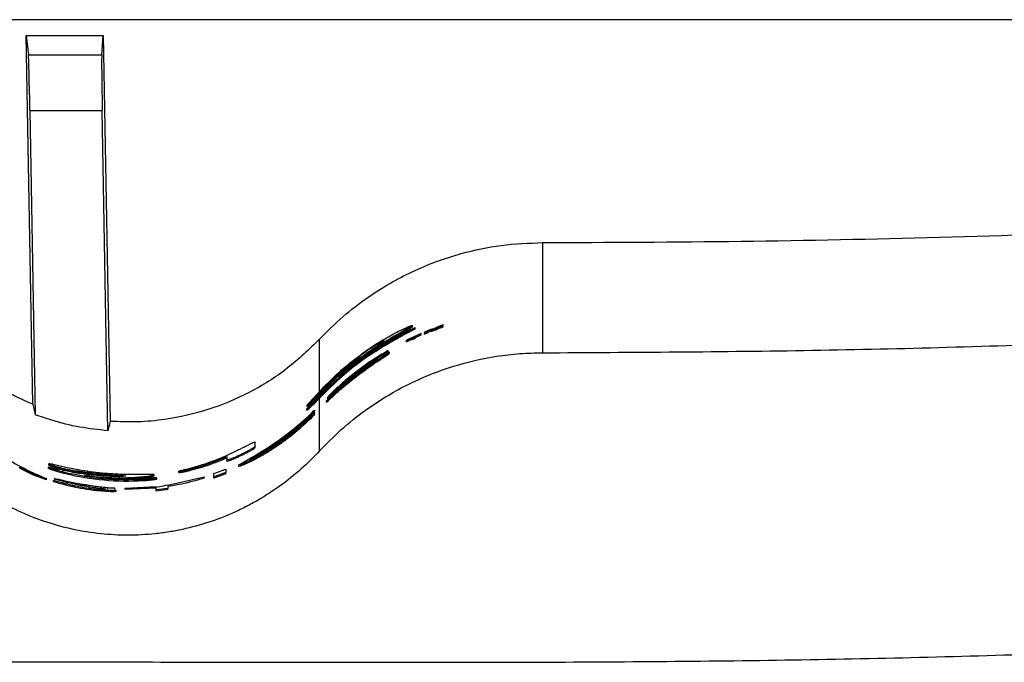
# Model space of a CAD drawing. Header units: millimetres. Extents: x 51 to 2966, y 67 to 3970.
# Tile 50 of 85: x 706 to 882, y 3794 to 3909. Entities that reach past the tile are written whole.
import ezdxf

# ---------------------------------------------------------------- set-up
doc = ezdxf.new("R2010")
doc.units = ezdxf.units.MM

msp = doc.modelspace()

# ---------------------------------------------------------------- linework, layer by layer
at = {"color": 7, "linetype": 'Continuous', "lineweight": 25}
for p, q in [((1093.3, 3909.03), (209.3, 3909.03)), ((708.34, 3840.47), (707.19, 3906.22)), ((707.19, 3906.22), (707.59, 3902.78)), ((707.19, 3906.22), (720.94, 3906.22)), ((720.66, 3902.78), (720.94, 3906.22)), ((720.94, 3906.22), (722.14, 3837.4)), ((707.59, 3902.78), (720.66, 3902.78)), ((707.85, 3892.82), (708.79, 3838.6)), ((707.85, 3892.82), (720.75, 3892.82)), ((721.75, 3835.74), (720.75, 3892.82)), ((799.34, 3869.29), (799.34, 3849.64)), ((777.65, 3853.07), (775.02, 3851.86)), ((776.13, 3854.29), (776.13, 3854.51)), ((776.6, 3853.89), (776.6, 3854.11)), ((776.67, 3852.61), (777.65, 3853.05)), ((777.65, 3853.05), (777.65, 3853.07)), ((777.65, 3852.83), (777.65, 3853.05)), ((779.35, 3853.77), (778.26, 3853.33)), ((778.26, 3853.33), (778.26, 3853.18)), ((778.26, 3852.97), (778.91, 3853.24)), ((778.26, 3852.97), (778.26, 3853.18)), ((778.91, 3853.57), (779.59, 3853.72)), ((778.91, 3853.45), (778.91, 3853.57)), ((778.91, 3853.35), (779.59, 3853.5)), ((778.91, 3853.24), (778.91, 3853.45)), ((779.93, 3853.89), (779.35, 3853.77)), ((779.59, 3853.72), (780.26, 3853.97)), ((779.59, 3853.5), (780.26, 3853.76)), ((779.59, 3853.5), (779.59, 3853.72)), ((780.52, 3854.21), (779.93, 3853.89)), ((780.26, 3853.97), (780.94, 3854.34)), ((780.26, 3853.76), (780.94, 3854.12)), ((780.26, 3853.76), (780.26, 3853.97)), ((781.6, 3854.6), (780.52, 3854.21)), ((780.94, 3854.22), (781.6, 3854.45)), ((780.94, 3854.34), (780.94, 3854.22)), ((780.94, 3854.01), (780.94, 3854.22)), ((781.6, 3854.45), (781.6, 3854.6)), ((781.6, 3854.24), (781.6, 3854.45)), ((774.19, 3852.63), (774.19, 3852.86)), ((775.02, 3851.83), (776.01, 3852.31)), ((775.02, 3851.61), (776.01, 3852.09)), ((775.02, 3851.86), (775.02, 3851.83)), ((775.02, 3851.61), (775.02, 3851.83)), ((776.01, 3852.19), (776.67, 3852.49)), ((776.01, 3852.31), (776.01, 3852.19)), ((776.01, 3851.97), (776.67, 3852.27)), ((776.01, 3851.97), (776.01, 3852.19)), ((776.67, 3852.39), (777.65, 3852.83)), ((776.67, 3852.49), (776.67, 3852.61)), ((776.67, 3852.27), (776.67, 3852.49)), ((770.5, 3849.2), (771.77, 3850.02)), ((771.77, 3849.79), (771.77, 3850.02)), ((772.02, 3849.55), (772.02, 3849.78)), ((766.76, 3848.83), (766.76, 3849.08)), ((767.49, 3847.05), (764.16, 3844.51)), ((767.3, 3846.31), (767.3, 3846.56)), ((762.84, 3845.55), (762.84, 3845.82)), ((760.3, 3842.63), (759.41, 3841.71)), ((759.41, 3842.32), (759.41, 3842.59)), ((760.3, 3842.34), (760.3, 3842.63)), ((759.41, 3841.94), (758.91, 3841.4)), ((759.55, 3842.48), (759.41, 3842.32)), ((759.41, 3841.71), (759.41, 3841.94)), ((759.55, 3842.19), (759.55, 3842.48)), ((760.3, 3842.34), (759.55, 3841.57)), ((759.55, 3842.19), (759.55, 3842.19)), ((759.55, 3832.16), (759.55, 3841.57)), ((761.39, 3841.76), (760.78, 3841.09)), ((760.78, 3840.81), (760.78, 3841.09)), ((760.97, 3841.7), (760.97, 3841.42)), ((708.34, 3840.47), (708.79, 3838.6)), ((757.27, 3839.4), (757.27, 3839.67)), ((757.35, 3840.08), (757.35, 3840.35)), ((758.61, 3839.3), (758.49, 3839.18)), ((758.49, 3838.9), (758.49, 3839.18)), ((758.61, 3839.02), (758.49, 3838.9)), ((758.61, 3839.38), (758.61, 3839.3)), ((758.61, 3839.02), (758.61, 3839.3)), ((722.14, 3837.4), (721.75, 3835.74)), ((758.61, 3838.94), (758.61, 3838.86)), ((758.61, 3838.57), (758.61, 3838.86)), ((748.03, 3832.97), (748.03, 3833.73)), ((748.03, 3832.74), (748.03, 3832.97)), ((742.99, 3831.12), (742.99, 3830.53)), ((742.99, 3830.31), (742.99, 3830.53)), ((745.49, 3831.31), (745.49, 3831.53)), ((708.49, 3827.82), (706.02, 3829.04)), ((711.16, 3829.04), (711.16, 3829.25)), ((711.24, 3829.63), (711.24, 3829.84)), ((713.44, 3828.91), (713.44, 3829.12)), ((716.73, 3828.33), (716.73, 3828.53)), ((734.45, 3828.31), (734.45, 3828.51)), ((736.49, 3828.68), (736.49, 3828.89)), ((740.68, 3828.12), (742.79, 3828.91)), ((742.79, 3828.91), (742.79, 3828.29)), ((745.07, 3829.6), (745.07, 3829.38)), ((708.49, 3827.82), (708.49, 3828.03)), ((710.8, 3827), (708.49, 3827.82)), ((710.8, 3827), (710.8, 3827.21)), ((712.03, 3826.66), (712.03, 3826.87)), ((712.03, 3826.87), (712.64, 3826.76)), ((712.21, 3827.21), (712.21, 3827)), ((714.18, 3828.11), (714.18, 3828.31)), ((720.65, 3827.85), (720.65, 3828.05)), ((728.08, 3826.85), (728.08, 3827.05)), ((730.02, 3827.71), (730.02, 3827.91)), ((730.49, 3827.13), (730.49, 3827.33)), ((738.93, 3827.47), (732.48, 3826)), ((738.93, 3827.54), (738.93, 3827.47)), ((738.93, 3827.26), (738.93, 3827.47)), ((742.79, 3828.29), (740.68, 3827.5)), ((740.68, 3827.5), (740.68, 3828.12)), ((742.79, 3828.07), (740.68, 3827.28)), ((740.68, 3827.28), (740.68, 3827.5)), ((742.79, 3828.07), (742.79, 3828.29)), ((714.5, 3826.28), (714.5, 3826.49)), ((715.4, 3826.35), (718.73, 3825.72)), ((718.49, 3825.48), (718.49, 3825.68)), ((718.54, 3825.19), (718.54, 3825.39)), ((721.74, 3825.34), (721.74, 3825.54)), ((723.01, 3825.32), (723.01, 3825.52)), ((723.26, 3824.93), (723.26, 3825.13)), ((730.37, 3825.72), (724.87, 3825.45)), ((730.37, 3825.52), (724.87, 3825.25)), ((724.87, 3825.45), (724.87, 3825.52)), ((724.87, 3825.25), (724.87, 3825.45)), ((730.37, 3825.18), (730.37, 3825.72)), ((732.48, 3825.45), (730.37, 3825.18)), ((732.48, 3825.25), (730.37, 3824.97)), ((730.37, 3824.97), (730.37, 3825.18)), ((732.48, 3826), (732.48, 3825.45)), ((732.48, 3825.25), (732.48, 3825.45))]:
    msp.add_line(p, q, dxfattribs=at)
at = {"color": 8, "linetype": 'Continuous', "lineweight": 25}
msp.add_line((759.55, 3842.74), (759.55, 3852.09), dxfattribs=at)
at = {"color": 7, "linetype": 'Continuous', "lineweight": 25}
for centre, start_param, end_param in [((707.76, 3892.82), 4.712237, 6.195767), ((720.84, 3892.82), 0.087114, 1.570644)]:
    msp.add_ellipse(centre, major_axis=(-0.17, 10), ratio=0.008726, start_param=start_param, end_param=end_param, dxfattribs=at)
for points, knots in [([(799.34, 3869.29), (811.14, 3869.34), (834.76, 3869.43), (870.17, 3870.18), (905.58, 3871.37), (940.87, 3873.04), (976.05, 3875.18), (1011.11, 3877.8), (1046.15, 3880.85), (1069.48, 3883.29), (1081.14, 3884.5)], [0, 0, 0, 0, 0.125444, 0.25091, 0.376354, 0.50182, 0.62632, 0.75082, 0.87541, 1, 1, 1, 1]), ([(759.55, 3852.09), (760.89, 3853.44), (763.59, 3856.14), (767.84, 3859.38), (772.01, 3862.04), (776.08, 3864.16), (780.35, 3865.96), (785.63, 3867.65), (791.97, 3869), (796.86, 3869.19), (799.34, 3869.29)], [0, 0, 0, 0, 0.1277577, 0.2569272, 0.3587995, 0.4606727, 0.5655036, 0.6703362, 0.8336704, 1, 1, 1, 1]), ([(799.34, 3849.64), (815.38, 3849.73), (847.48, 3849.9), (895.06, 3851.26), (942.05, 3853.39), (988.46, 3856.36), (1034.84, 3860.09), (1065.71, 3863.27), (1081.14, 3864.86)], [0, 0, 0, 0, 0.170501, 0.34106, 0.505665, 0.670322, 0.835135, 1, 1, 1, 1]), ([(776.13, 3854.51), (776.04, 3854.44), (775.87, 3854.3), (774.5, 3853.55), (772.89, 3852.63), (770.57, 3851.23), (767.62, 3849.23), (765.59, 3847.56), (764.58, 3846.73)], [0, 0, 0, 0, 0.135709, 0.272017, 0.39523, 0.519034, 0.75988, 1, 1, 1, 1]), ([(776.13, 3854.29), (776.05, 3854.22), (775.88, 3854.08), (774.5, 3853.33), (772.89, 3852.4), (771.25, 3851.43), (770.21, 3850.7), (769.75, 3850.37)], [0, 0, 0, 0, 0.2202968, 0.4415692, 0.6416447, 0.8426771, 1, 1, 1, 1]), ([(771.81, 3852.5), (772.23, 3852.73), (773.06, 3853.19), (774.49, 3853.9), (775.68, 3854.41), (776.1, 3854.54), (776.13, 3854.52), (776.13, 3854.51)], [0, 0, 0, 0, 0.177186, 0.35381, 0.673717, 0.948996, 1, 1, 1, 1]), ([(773.56, 3852.68), (774.09, 3852.95), (774.93, 3853.39), (775.9, 3853.84), (776.37, 3854.04), (776.57, 3854.11), (776.59, 3854.11), (776.6, 3854.11)], [0, 0, 0, 0, 0.390765, 0.630777, 0.764153, 0.897981, 1, 1, 1, 1]), ([(776.6, 3854.11), (776.58, 3854.09), (776.53, 3854.05), (776.13, 3853.84), (775.53, 3853.54), (774.85, 3853.2), (774.38, 3852.96), (774.19, 3852.86)], [0, 0, 0, 0, 0.203298, 0.408939, 0.590492, 0.831761, 1, 1, 1, 1]), ([(776.6, 3853.89), (776.58, 3853.87), (776.53, 3853.83), (776.13, 3853.62), (775.53, 3853.32), (774.85, 3852.98), (774.38, 3852.73), (774.19, 3852.63)], [0, 0, 0, 0, 0.203086, 0.408497, 0.589935, 0.831186, 1, 1, 1, 1]), ([(708.34, 3840.47), (705.99, 3841.51), (701.64, 3843.44), (695.85, 3847.44), (692.69, 3850.53), (691.09, 3852.09)], [0, 0, 0, 0, 0.366866, 0.680263, 1, 1, 1, 1]), ([(759.55, 3852.09), (757.68, 3850.28), (753.87, 3846.6), (747.12, 3842.42), (739.76, 3839.32), (732.99, 3837.78), (727.06, 3837.22), (723.79, 3837.34), (722.14, 3837.4)], [0, 0, 0, 0, 0.188151, 0.381763, 0.569917, 0.763536, 0.881122, 1, 1, 1, 1]), ([(774.19, 3852.86), (771.71, 3851.44), (767.97, 3849.29), (763.45, 3845.68), (761.35, 3843.64), (760.3, 3842.63)], [0, 0, 0, 0, 0.493536, 0.746769, 1, 1, 1, 1]), ([(774.19, 3852.63), (771.71, 3851.2), (767.96, 3849.04), (763.45, 3845.41), (761.35, 3843.37), (760.3, 3842.34)], [0, 0, 0, 0, 0.493461, 0.746729, 1, 1, 1, 1]), ([(763.64, 3845.91), (765.19, 3847.16), (768.31, 3849.7), (771.81, 3851.68), (773.56, 3852.68)], [0, 0, 0, 0, 0.496975, 1, 1, 1, 1]), ([(766.37, 3848.41), (767.07, 3848.93), (768.47, 3849.99), (770.08, 3851.09), (770.96, 3851.69), (771.05, 3851.78), (771.09, 3851.82)], [0, 0, 0, 0, 0.3269338, 0.6559318, 0.8600195, 1, 1, 1, 1]), ([(771.09, 3851.82), (771.05, 3851.82), (770.98, 3851.81), (770.38, 3851.48), (769.44, 3850.92), (768.18, 3850.11), (767.23, 3849.42), (766.76, 3849.08)], [0, 0, 0, 0, 0.178794, 0.35911, 0.525458, 0.766744, 1, 1, 1, 1]), ([(766.87, 3849.3), (767.56, 3849.79), (768.71, 3850.62), (770.39, 3851.68), (771.33, 3852.23), (771.81, 3852.5)], [0, 0, 0, 0, 0.424169, 0.709578, 1, 1, 1, 1]), ([(759.55, 3832.16), (760.81, 3833.44), (763.34, 3836.03), (767.34, 3839.2), (771.27, 3841.81), (775.09, 3843.94), (779.14, 3845.77), (784.46, 3847.67), (789.87, 3848.91), (795.23, 3849.55), (797.97, 3849.61), (799.34, 3849.64)], [0, 0, 0, 0, 0.124672, 0.250588, 0.347773, 0.444954, 0.545027, 0.645096, 0.820064, 0.910033, 1, 1, 1, 1]), ([(771.77, 3850.02), (771.04, 3849.61), (770.25, 3849.15), (769.03, 3848.37), (768.62, 3848.1), (767.81, 3847.54), (767.4, 3847.25), (766.6, 3846.66), (766.2, 3846.36), (765.42, 3845.76), (765.04, 3845.45), (764.3, 3844.84), (763.94, 3844.53), (763.24, 3843.92), (762.91, 3843.61), (762.58, 3843.31)], [0, 0, 0, 0, 0.25, 0.25, 0.375, 0.375, 0.5, 0.5, 0.625, 0.625, 0.75, 0.75, 0.875, 0.875, 1, 1, 1, 1]), ([(767.3, 3846.56), (768, 3847.06), (769.24, 3847.94), (770.82, 3848.96), (771.73, 3849.55), (772.09, 3849.81), (772.01, 3849.78), (772.01, 3849.78)], [0, 0, 0, 0, 0.3101558, 0.5455535, 0.7822139, 0.9872702, 1, 1, 1, 1]), ([(767.3, 3846.31), (768, 3846.81), (769.24, 3847.69), (770.81, 3848.72), (771.73, 3849.32), (772.09, 3849.58), (772.01, 3849.55), (772.01, 3849.55)], [0, 0, 0, 0, 0.309844, 0.54535, 0.782129, 0.987049, 1, 1, 1, 1]), ([(771.82, 3849.72), (771.64, 3849.63), (771.28, 3849.46), (770.26, 3848.87), (768.96, 3848.07), (767.99, 3847.4), (767.49, 3847.05)], [0, 0, 0, 0, 0.225077, 0.460702, 0.722176, 1, 1, 1, 1]), ([(759.41, 3842.59), (759.81, 3843.02), (760.62, 3843.9), (762.27, 3845.51), (764.33, 3847.36), (766.01, 3848.65), (766.87, 3849.3)], [0, 0, 0, 0, 0.198903, 0.403248, 0.696632, 1, 1, 1, 1]), ([(759.41, 3841.94), (760.37, 3842.95), (761.93, 3844.6), (764.27, 3846.71), (765.67, 3847.84), (766.37, 3848.41)], [0, 0, 0, 0, 0.444901, 0.722118, 1, 1, 1, 1]), ([(766.76, 3849.08), (766.04, 3848.53), (764.76, 3847.55), (763.5, 3846.43), (762.99, 3845.96), (762.84, 3845.82)], [0, 0, 0, 0, 0.474359, 0.839926, 1, 1, 1, 1]), ([(766.76, 3848.83), (766.03, 3848.27), (764.75, 3847.28), (763.49, 3846.16), (762.99, 3845.69), (762.84, 3845.55)], [0, 0, 0, 0, 0.4757352, 0.8420914, 1, 1, 1, 1]), ([(763.84, 3844.35), (764.5, 3844.92), (765.84, 3846.05), (768.07, 3847.67), (769.65, 3848.69), (770.36, 3849.12), (770.5, 3849.2)], [0, 0, 0, 0, 0.327999, 0.6623, 0.933289, 1, 1, 1, 1]), ([(767.25, 3846.81), (767.66, 3847.1), (768.38, 3847.6), (769.25, 3848.15), (769.78, 3848.46), (769.96, 3848.54), (769.85, 3848.44), (769.5, 3848.19), (768.93, 3847.79), (768.12, 3847.23), (767.48, 3846.77), (767.14, 3846.52)], [0, 0, 0, 0, 0.156941, 0.270282, 0.384283, 0.482297, 0.570814, 0.65989, 0.757066, 0.868499, 1, 1, 1, 1]), ([(760.78, 3841.09), (761.77, 3842.05), (762.81, 3842.99), (764.44, 3844.36), (764.99, 3844.81), (766.13, 3845.7), (766.71, 3846.14), (767.3, 3846.56)], [0, 0, 0, 0, 0.5, 0.5, 0.75, 0.75, 1, 1, 1, 1]), ([(760.78, 3840.81), (761.57, 3841.55), (763.15, 3843.05), (765.38, 3844.89), (766.8, 3845.94), (767.3, 3846.31)], [0, 0, 0, 0, 0.388155, 0.785161, 1, 1, 1, 1]), ([(767.14, 3846.52), (766.38, 3845.95), (764.85, 3844.8), (762.93, 3843.18), (761.82, 3842.15), (761.39, 3841.76)], [0, 0, 0, 0, 0.373512, 0.757056, 1, 1, 1, 1]), ([(763.26, 3843.67), (763.89, 3844.2), (765.16, 3845.27), (766.55, 3846.29), (767.25, 3846.81)], [0, 0, 0, 0, 0.495717, 1, 1, 1, 1]), ([(764.58, 3846.73), (764.43, 3846.61), (764.19, 3846.4), (763.89, 3846.13), (763.73, 3845.98), (763.64, 3845.91)], [0, 0, 0, 0, 0.441859, 0.72075, 1, 1, 1, 1]), ([(762.84, 3845.82), (762.67, 3845.65), (762.34, 3845.33), (761.94, 3844.92), (761.44, 3844.41), (760.85, 3843.82), (760.2, 3843.16), (759.77, 3842.71), (759.55, 3842.48)], [0, 0, 0, 0, 0.1980172, 0.396586, 0.5824342, 0.7213973, 0.86033, 1, 1, 1, 1]), ([(762.84, 3845.55), (762.67, 3845.38), (762.34, 3845.05), (761.94, 3844.64), (761.44, 3844.14), (760.85, 3843.53), (760.2, 3842.87), (759.77, 3842.42), (759.55, 3842.19)], [0, 0, 0, 0, 0.197657, 0.395869, 0.581934, 0.721167, 0.860354, 1, 1, 1, 1]), ([(764.16, 3844.51), (763.93, 3844.32), (763.57, 3844.02), (763.21, 3843.73), (763.06, 3843.62), (763.08, 3843.65), (763.24, 3843.81), (763.5, 3844.05), (763.74, 3844.26), (763.84, 3844.35)], [0, 0, 0, 0, 0.225219, 0.36427, 0.504304, 0.623478, 0.736125, 0.890178, 1, 1, 1, 1]), ([(759.41, 3842.59), (759.14, 3842.29), (758.59, 3841.7), (757.85, 3840.92), (757.41, 3840.45), (757.36, 3840.37), (757.35, 3840.35)], [0, 0, 0, 0, 0.250136, 0.508847, 0.863025, 1, 1, 1, 1]), ([(762.58, 3843.31), (762.24, 3842.99), (761.66, 3842.43), (761.11, 3841.87), (761.02, 3841.75), (760.97, 3841.69)], [0, 0, 0, 0, 0.427409, 0.739417, 1, 1, 1, 1]), ([(760.99, 3841.7), (761, 3841.7), (761.01, 3841.69), (761.36, 3842), (762.07, 3842.64), (762.82, 3843.29), (763.26, 3843.67)], [0, 0, 0, 0, 0.161171, 0.353502, 0.621765, 1, 1, 1, 1]), ([(757.27, 3839.67), (757.29, 3839.68), (757.33, 3839.7), (757.68, 3840), (758.25, 3840.54), (758.88, 3841.16), (759.29, 3841.59), (759.41, 3841.71)], [0, 0, 0, 0, 0.169303, 0.339865, 0.567566, 0.880106, 1, 1, 1, 1]), ([(757.27, 3839.4), (757.29, 3839.41), (757.33, 3839.43), (757.68, 3839.73), (758.26, 3840.26), (758.93, 3840.92), (759.39, 3841.4), (759.55, 3841.57)], [0, 0, 0, 0, 0.161948, 0.325094, 0.542602, 0.839798, 1, 1, 1, 1]), ([(758.91, 3841.4), (758.57, 3841.04), (758.04, 3840.48), (757.47, 3839.89), (757.34, 3839.74), (757.27, 3839.67)], [0, 0, 0, 0, 0.461476, 0.72377, 1, 1, 1, 1]), ([(757.35, 3840.35), (757.38, 3840.37), (757.42, 3840.39), (757.75, 3840.68), (758.23, 3841.13), (758.81, 3841.69), (759.24, 3842.15), (759.41, 3842.32)], [0, 0, 0, 0, 0.231108, 0.388434, 0.545334, 0.821992, 1, 1, 1, 1]), ([(757.35, 3840.08), (757.38, 3840.09), (757.42, 3840.11), (757.75, 3840.4), (758.23, 3840.85), (758.85, 3841.46), (759.33, 3841.96), (759.55, 3842.19)], [0, 0, 0, 0, 0.220367, 0.370447, 0.520145, 0.782424, 1, 1, 1, 1]), ([(758.61, 3838.86), (757.6, 3837.86), (756.09, 3836.39), (753.78, 3834.53), (751.67, 3832.99), (749.62, 3831.72), (747.89, 3830.78), (746.48, 3830.09), (745.33, 3829.61), (744.93, 3829.53), (745.41, 3829.84), (746.67, 3830.54), (748.61, 3831.65), (751.13, 3833.23), (754.09, 3835.35), (756.67, 3837.51), (758.11, 3838.9), (758.61, 3839.38)], [0, 0, 0, 0, 0.103761, 0.153491, 0.204536, 0.285989, 0.326368, 0.368313, 0.438953, 0.503076, 0.565545, 0.629001, 0.69565, 0.76837, 0.851105, 0.948313, 1, 1, 1, 1]), ([(758.49, 3839.18), (757.73, 3838.46), (756.16, 3836.98), (753.42, 3834.78), (750.87, 3832.99), (748.84, 3831.7), (747.43, 3830.86), (747.18, 3830.67), (747.06, 3830.58)], [0, 0, 0, 0, 0.1951179, 0.4007152, 0.5753864, 0.7225213, 0.8703814, 1, 1, 1, 1]), ([(721.75, 3835.74), (720.07, 3835.92), (716.69, 3836.29), (712.37, 3837.35), (709.77, 3838.26), (708.79, 3838.6)], [0, 0, 0, 0, 0.380563, 0.765638, 1, 1, 1, 1]), ([(758.61, 3838.57), (757.59, 3837.58), (756.08, 3836.11), (753.77, 3834.27), (751.65, 3832.74), (749.61, 3831.48), (747.88, 3830.55), (746.48, 3829.86), (745.3, 3829.37), (745.16, 3829.38), (745.1, 3829.38)], [0, 0, 0, 0, 0.208339, 0.309135, 0.409835, 0.573038, 0.655536, 0.73796, 0.879678, 1, 1, 1, 1]), ([(758.49, 3838.9), (757.73, 3838.18), (756.16, 3836.72), (753.42, 3834.53), (750.88, 3832.76), (748.82, 3831.46), (747.52, 3830.68), (746.98, 3830.33), (747.08, 3830.36), (747.1, 3830.36)], [0, 0, 0, 0, 0.19166, 0.392325, 0.56345, 0.707822, 0.852898, 0.980215, 1, 1, 1, 1]), ([(747.1, 3830.59), (747.12, 3830.58), (747.18, 3830.56), (748.01, 3830.95), (749.33, 3831.64), (751.1, 3832.71), (753.27, 3834.19), (755.72, 3836.14), (757.48, 3837.78), (758.35, 3838.67), (758.49, 3838.82)], [0, 0, 0, 0, 0.096243, 0.208724, 0.32426, 0.449528, 0.592347, 0.761188, 0.960996, 1, 1, 1, 1]), ([(748.03, 3833.73), (748, 3833.73), (747.95, 3833.73), (747.46, 3833.49), (746.88, 3833.2), (746.3, 3832.92), (745.97, 3832.75), (745.86, 3832.7)], [0, 0, 0, 0, 0.343129, 0.539809, 0.737679, 0.916028, 1, 1, 1, 1]), ([(759.55, 3832.16), (758.49, 3831.01), (757.38, 3829.92), (755.04, 3827.85), (753.82, 3826.87), (751.27, 3825.03), (749.94, 3824.16), (747.86, 3822.96), (747.15, 3822.57), (745.72, 3821.84), (745, 3821.49), (742.8, 3820.51), (741.3, 3819.93), (738.25, 3818.93), (736.68, 3818.5), (734.29, 3817.98), (733.48, 3817.83), (731.86, 3817.57), (731.04, 3817.46), (728.6, 3817.2), (726.97, 3817.11), (723.72, 3817.11), (722.09, 3817.2), (718.83, 3817.54), (717.19, 3817.8), (713.98, 3818.5), (712.41, 3818.92), (709.34, 3819.93), (707.84, 3820.51), (704.92, 3821.82), (703.49, 3822.55), (700.71, 3824.16), (699.37, 3825.03), (696.81, 3826.87), (695.59, 3827.85), (693.26, 3829.92), (692.15, 3831.01), (691.09, 3832.16)], [0, 0, 0, 0, 0.0625, 0.0625, 0.125, 0.125, 0.1875, 0.1875, 0.21875, 0.21875, 0.25, 0.25, 0.3125, 0.3125, 0.375, 0.375, 0.40625, 0.40625, 0.4375, 0.4375, 0.5, 0.5, 0.5625, 0.5625, 0.625, 0.625, 0.6875, 0.6875, 0.75, 0.75, 0.8125, 0.8125, 0.875, 0.875, 0.9375, 0.9375, 1, 1, 1, 1]), ([(745.86, 3832.7), (745.66, 3832.6), (745.33, 3832.44), (744.87, 3832.22), (744.31, 3831.95), (743.4, 3831.5), (741.99, 3830.87), (740.05, 3830.12), (738.47, 3829.6), (737.5, 3829.32), (737.21, 3829.24)], [0, 0, 0, 0, 0.055584, 0.09168, 0.12837, 0.260378, 0.524401, 0.72099, 0.917895, 1, 1, 1, 1]), ([(745.49, 3831.53), (745.89, 3831.73), (746.54, 3832.04), (747.29, 3832.46), (747.79, 3832.76), (748, 3832.92), (748.02, 3832.96), (748.03, 3832.97)], [0, 0, 0, 0, 0.243384, 0.389019, 0.566276, 0.822668, 1, 1, 1, 1]), ([(745.49, 3831.31), (745.89, 3831.5), (746.54, 3831.82), (747.29, 3832.23), (747.79, 3832.53), (748, 3832.69), (748.02, 3832.73), (748.03, 3832.74)], [0, 0, 0, 0, 0.242871, 0.388348, 0.56548, 0.821607, 1, 1, 1, 1]), ([(702.83, 3831.28), (704.15, 3830.5), (706.79, 3828.93), (709.46, 3827.78), (710.8, 3827.21)], [0, 0, 0, 0, 0.499513, 1, 1, 1, 1]), ([(736.49, 3828.89), (737.1, 3829.05), (738.62, 3829.46), (740.72, 3830.19), (742.23, 3830.81), (742.99, 3831.12)], [0, 0, 0, 0, 0.246837, 0.621378, 1, 1, 1, 1]), ([(736.49, 3828.68), (737.1, 3828.84), (738.62, 3829.25), (740.72, 3829.97), (742.23, 3830.6), (742.99, 3830.91)], [0, 0, 0, 0, 0.246932, 0.621427, 1, 1, 1, 1]), ([(742.99, 3830.53), (743.02, 3830.52), (743.08, 3830.51), (743.64, 3830.72), (744.23, 3830.95), (744.87, 3831.24), (745.3, 3831.44), (745.49, 3831.53)], [0, 0, 0, 0, 0.355149, 0.524535, 0.694191, 0.86321, 1, 1, 1, 1]), ([(742.99, 3830.31), (743.02, 3830.31), (743.08, 3830.3), (743.64, 3830.5), (744.23, 3830.74), (744.88, 3831.02), (745.3, 3831.22), (745.49, 3831.31)], [0, 0, 0, 0, 0.355529, 0.524948, 0.694635, 0.863664, 1, 1, 1, 1]), ([(711.16, 3829.25), (711.21, 3829.23), (711.29, 3829.18), (711.86, 3828.97), (712.58, 3828.74), (713.39, 3828.51), (713.94, 3828.38), (714.18, 3828.31)], [0, 0, 0, 0, 0.23256, 0.430687, 0.624965, 0.832575, 1, 1, 1, 1]), ([(712.8, 3828.89), (712.59, 3828.94), (712.17, 3829.04), (711.72, 3829.15), (711.31, 3829.24), (711.21, 3829.25), (711.16, 3829.25)], [0, 0, 0, 0, 0.250788, 0.501364, 0.746489, 1, 1, 1, 1]), ([(711.16, 3829.04), (711.21, 3829.02), (711.29, 3828.97), (711.86, 3828.76), (712.58, 3828.54), (713.39, 3828.31), (713.94, 3828.17), (714.18, 3828.11)], [0, 0, 0, 0, 0.232607, 0.430835, 0.625139, 0.832683, 1, 1, 1, 1]), ([(720.76, 3828.17), (720.03, 3828.25), (718.57, 3828.42), (716.22, 3828.8), (713.88, 3829.28), (712.06, 3829.71), (711.31, 3829.87), (711.25, 3829.85), (711.24, 3829.84)], [0, 0, 0, 0, 0.157967, 0.31521, 0.526499, 0.738868, 0.934318, 1, 1, 1, 1]), ([(711.24, 3829.84), (711.26, 3829.82), (711.3, 3829.79), (711.67, 3829.65), (712.2, 3829.48), (712.81, 3829.29), (713.25, 3829.17), (713.44, 3829.12)], [0, 0, 0, 0, 0.256739, 0.446, 0.635596, 0.83725, 1, 1, 1, 1]), ([(711.24, 3829.63), (711.26, 3829.61), (711.3, 3829.58), (711.67, 3829.44), (712.2, 3829.27), (712.81, 3829.08), (713.25, 3828.97), (713.44, 3828.91)], [0, 0, 0, 0, 0.256782, 0.446066, 0.635694, 0.837326, 1, 1, 1, 1]), ([(720.26, 3827.7), (719.6, 3827.76), (717.93, 3827.92), (715.47, 3828.29), (713.69, 3828.69), (712.8, 3828.89)], [0, 0, 0, 0, 0.249128, 0.623988, 1, 1, 1, 1]), ([(713.44, 3829.12), (713.67, 3829.06), (713.91, 3829), (714.25, 3828.92), (714.36, 3828.89), (714.58, 3828.85), (714.68, 3828.82), (714.87, 3828.78), (714.96, 3828.77), (715.12, 3828.74), (715.19, 3828.72), (715.4, 3828.69), (715.52, 3828.67), (715.85, 3828.62), (716.01, 3828.61), (716.26, 3828.58), (716.34, 3828.57), (716.47, 3828.56), (716.51, 3828.56), (716.62, 3828.54), (716.67, 3828.54), (716.73, 3828.53)], [0, 0, 0, 0, 0.125, 0.125, 0.1875, 0.1875, 0.25, 0.25, 0.3125, 0.3125, 0.375, 0.375, 0.5, 0.5, 0.75, 0.75, 0.875, 0.875, 0.9375, 0.9375, 1, 1, 1, 1]), ([(713.44, 3828.91), (713.73, 3828.84), (714.23, 3828.71), (714.91, 3828.57), (715.56, 3828.46), (716.07, 3828.4), (716.51, 3828.35), (716.73, 3828.33)], [0, 0, 0, 0, 0.152921, 0.263808, 0.401339, 0.699333, 1, 1, 1, 1]), ([(716.73, 3828.53), (717.09, 3828.48), (717.74, 3828.39), (719.17, 3828.21), (720.15, 3828.1), (720.65, 3828.05)], [0, 0, 0, 0, 0.374949, 0.681302, 1, 1, 1, 1]), ([(737.21, 3829.24), (736.68, 3829.09), (735.87, 3828.87), (734.9, 3828.65), (734.52, 3828.55), (734.47, 3828.52), (734.46, 3828.51), (734.45, 3828.51)], [0, 0, 0, 0, 0.446083, 0.680811, 0.812033, 0.971293, 1, 1, 1, 1]), ([(734.45, 3828.51), (734.49, 3828.51), (734.56, 3828.5), (735.05, 3828.58), (735.63, 3828.69), (736.16, 3828.81), (736.44, 3828.88), (736.49, 3828.89)], [0, 0, 0, 0, 0.269364, 0.507578, 0.731669, 0.95052, 1, 1, 1, 1]), ([(734.45, 3828.31), (734.49, 3828.3), (734.56, 3828.3), (735.05, 3828.37), (735.64, 3828.48), (736.16, 3828.6), (736.44, 3828.67), (736.49, 3828.68)], [0, 0, 0, 0, 0.26939, 0.5076698, 0.7317972, 0.950604, 1, 1, 1, 1]), ([(718.54, 3825.39), (717.8, 3825.51), (716.3, 3825.75), (714.08, 3826.26), (712.71, 3826.67), (712.03, 3826.87)], [0, 0, 0, 0, 0.328746, 0.667477, 1, 1, 1, 1]), ([(714.5, 3826.49), (714.11, 3826.59), (713.32, 3826.81), (712.53, 3827.07), (712.16, 3827.22), (712.25, 3827.24), (712.75, 3827.14), (713.37, 3827), (713.77, 3826.91), (713.83, 3826.89)], [0, 0, 0, 0, 0.168423, 0.336967, 0.501914, 0.660432, 0.81568, 0.972867, 1, 1, 1, 1]), ([(712.64, 3826.76), (713.82, 3826.44), (715.67, 3825.93), (717.67, 3825.61), (718.38, 3825.49)], [0, 0, 0, 0, 0.641831, 1, 1, 1, 1]), ([(713.83, 3826.89), (714.58, 3826.73), (716.1, 3826.4), (718.76, 3825.95), (721.17, 3825.67), (722.46, 3825.56), (723.01, 3825.52)], [0, 0, 0, 0, 0.268357, 0.536794, 0.80253, 1, 1, 1, 1]), ([(714.18, 3828.31), (716.45, 3827.85), (721.03, 3826.9), (725.71, 3827), (728.08, 3827.05)], [0, 0, 0, 0, 0.49438, 1, 1, 1, 1]), ([(714.18, 3828.11), (716.47, 3827.55), (718.77, 3827.17), (723.4, 3826.75), (725.73, 3826.71), (728.08, 3826.85)], [0, 0, 0, 0, 0.5, 0.5, 1, 1, 1, 1]), ([(716.73, 3828.33), (717.09, 3828.28), (717.74, 3828.19), (719.17, 3828), (720.15, 3827.9), (720.65, 3827.85)], [0, 0, 0, 0, 0.3749387, 0.6812668, 1, 1, 1, 1]), ([(717.53, 3827.77), (717.68, 3827.76), (717.89, 3827.73), (718.22, 3827.7), (718.38, 3827.68), (718.47, 3827.67)], [0, 0, 0, 0, 0.499046, 0.749386, 1, 1, 1, 1]), ([(727.45, 3827.17), (725.8, 3827.14), (722.48, 3827.07), (719.19, 3827.54), (717.53, 3827.77)], [0, 0, 0, 0, 0.49716, 1, 1, 1, 1]), ([(718.47, 3827.67), (719.01, 3827.61), (720.11, 3827.5), (722.58, 3827.35), (725.11, 3827.34), (727.44, 3827.49), (729.01, 3827.66), (729.93, 3827.83), (730, 3827.89), (730.02, 3827.91)], [0, 0, 0, 0, 0.126397, 0.253079, 0.504349, 0.63196, 0.759391, 0.921312, 1, 1, 1, 1]), ([(724.97, 3827.67), (724.88, 3827.64), (724.66, 3827.59), (722.96, 3827.53), (721.25, 3827.64), (720.26, 3827.7)], [0, 0, 0, 0, 0.241456, 0.561313, 1, 1, 1, 1]), ([(720.65, 3828.05), (721.19, 3828), (722.29, 3827.89), (723.67, 3827.8), (724.58, 3827.74), (724.94, 3827.7), (724.97, 3827.67), (724.97, 3827.67)], [0, 0, 0, 0, 0.242227, 0.48678, 0.695192, 0.901642, 1, 1, 1, 1]), ([(720.65, 3827.85), (721.18, 3827.8), (722.27, 3827.69), (723.42, 3827.62), (723.82, 3827.59), (723.9, 3827.58)], [0, 0, 0, 0, 0.444081, 0.89243, 1, 1, 1, 1]), ([(725.69, 3827.92), (725.3, 3827.92), (724.52, 3827.94), (722.86, 3828), (721.6, 3828.1), (720.76, 3828.17)], [0, 0, 0, 0, 0.250764, 0.501999, 1, 1, 1, 1]), ([(724.26, 3827.19), (724.73, 3827.19), (725.83, 3827.17), (727.43, 3827.29), (729.01, 3827.46), (729.93, 3827.63), (730, 3827.69), (730.02, 3827.71)], [0, 0, 0, 0, 0.161425, 0.377328, 0.592925, 0.866878, 1, 1, 1, 1]), ([(730.02, 3827.91), (729.91, 3827.93), (729.69, 3827.98), (728.15, 3827.93), (726.51, 3827.92), (725.69, 3827.92)], [0, 0, 0, 0, 0.335591, 0.672724, 1, 1, 1, 1]), ([(730.49, 3827.33), (730.46, 3827.34), (730.4, 3827.35), (729.94, 3827.32), (729.25, 3827.27), (728.36, 3827.21), (727.72, 3827.18), (727.45, 3827.17)], [0, 0, 0, 0, 0.211045, 0.361499, 0.544618, 0.804776, 1, 1, 1, 1]), ([(728.08, 3827.05), (728.44, 3827.08), (729.03, 3827.12), (729.75, 3827.19), (730.19, 3827.26), (730.45, 3827.31), (730.48, 3827.32), (730.49, 3827.33)], [0, 0, 0, 0, 0.299148, 0.479209, 0.659617, 0.84345, 1, 1, 1, 1]), ([(728.08, 3826.85), (728.44, 3826.88), (729.03, 3826.92), (729.75, 3826.99), (730.19, 3827.06), (730.45, 3827.1), (730.48, 3827.12), (730.49, 3827.13)], [0, 0, 0, 0, 0.299144, 0.479195, 0.659604, 0.843431, 1, 1, 1, 1]), ([(718.54, 3825.19), (717.8, 3825.31), (716.3, 3825.55), (714.08, 3826.05), (712.71, 3826.46), (712.03, 3826.66)], [0, 0, 0, 0, 0.328779, 0.667542, 1, 1, 1, 1]), ([(714.34, 3826.66), (714.33, 3826.66), (714.3, 3826.65), (714.44, 3826.6), (714.76, 3826.51), (715.13, 3826.42), (715.36, 3826.36), (715.4, 3826.35)], [0, 0, 0, 0, 0.057572, 0.344025, 0.633767, 0.930979, 1, 1, 1, 1]), ([(715.08, 3826.53), (714.92, 3826.57), (714.61, 3826.63), (714.46, 3826.65), (714.39, 3826.66)], [0, 0, 0, 0, 0.499821, 1, 1, 1, 1]), ([(718.49, 3825.68), (717.81, 3825.8), (716.43, 3826.02), (715.15, 3826.33), (714.5, 3826.49)], [0, 0, 0, 0, 0.493135, 1, 1, 1, 1]), ([(721.74, 3825.54), (721.2, 3825.6), (720.13, 3825.71), (718.22, 3825.97), (716.47, 3826.26), (715.51, 3826.45), (715.08, 3826.53)], [0, 0, 0, 0, 0.262076, 0.524092, 0.787812, 1, 1, 1, 1]), ([(718.38, 3825.49), (718.71, 3825.45), (719.38, 3825.36), (720.24, 3825.28), (720.86, 3825.24), (721.18, 3825.25), (721.16, 3825.28), (720.8, 3825.35), (720.15, 3825.44), (719.34, 3825.56), (718.75, 3825.65), (718.49, 3825.68)], [0, 0, 0, 0, 0.114343, 0.228726, 0.342222, 0.455287, 0.56847, 0.681975, 0.795864, 0.91025, 1, 1, 1, 1]), ([(723.2, 3825.13), (723.2, 3825.11), (723.2, 3825.08), (722.53, 3825.06), (721.37, 3825.1), (719.96, 3825.21), (718.97, 3825.34), (718.54, 3825.39)], [0, 0, 0, 0, 0.15566, 0.380759, 0.605219, 0.828723, 1, 1, 1, 1]), ([(723.2, 3824.93), (723.2, 3824.91), (723.2, 3824.88), (722.53, 3824.86), (721.37, 3824.9), (719.96, 3825.01), (718.97, 3825.14), (718.54, 3825.19)], [0, 0, 0, 0, 0.155663, 0.380766, 0.605239, 0.828756, 1, 1, 1, 1]), ([(718.73, 3825.72), (719.31, 3825.64), (720.26, 3825.51), (721.01, 3825.43), (721.31, 3825.39)], [0, 0, 0, 0, 0.600796, 1, 1, 1, 1]), ([(724.87, 3825.52), (727.24, 3825.51), (729.75, 3825.5), (732.19, 3826.05), (732.34, 3826.08)], [0, 0, 0, 0, 0.9396892, 1, 1, 1, 1]), ([(651.3, 3794.52), (672.93, 3794.52), (710.6, 3794.53), (764.31, 3794.47), (812.46, 3794.44), (860.6, 3795.05), (912.96, 3796.7), (969.49, 3799.64), (1030.18, 3804.08), (1070.53, 3808.2), (1090.71, 3810.25)], [0, 0, 0, 0, 0.147447, 0.256863, 0.366278, 0.475715, 0.585152, 0.723428, 0.861723, 1, 1, 1, 1])]:
    msp.add_open_spline(points, degree=3, knots=knots, dxfattribs=at)
for points in [[(778.26, 3853.18), (778.48, 3853.27), (778.7, 3853.36), (778.91, 3853.45)], [(780.94, 3854.01), (781.16, 3854.08), (781.38, 3854.16), (781.6, 3854.24)], [(758.49, 3838.82), (758.53, 3838.86), (758.57, 3838.9), (758.61, 3838.94)], [(708.49, 3828.03), (707.66, 3828.41), (706.84, 3828.82), (706.02, 3829.26)], [(710.8, 3827.21), (710.02, 3827.47), (709.25, 3827.74), (708.49, 3828.03)], [(738.93, 3827.26), (736.81, 3826.62), (734.66, 3826.13), (732.48, 3825.8)], [(723.01, 3825.52), (722.59, 3825.52), (722.17, 3825.52), (721.74, 3825.54)]]:
    msp.add_open_spline(points, degree=3, dxfattribs=at)

doc.saveas('drawing.dxf')
